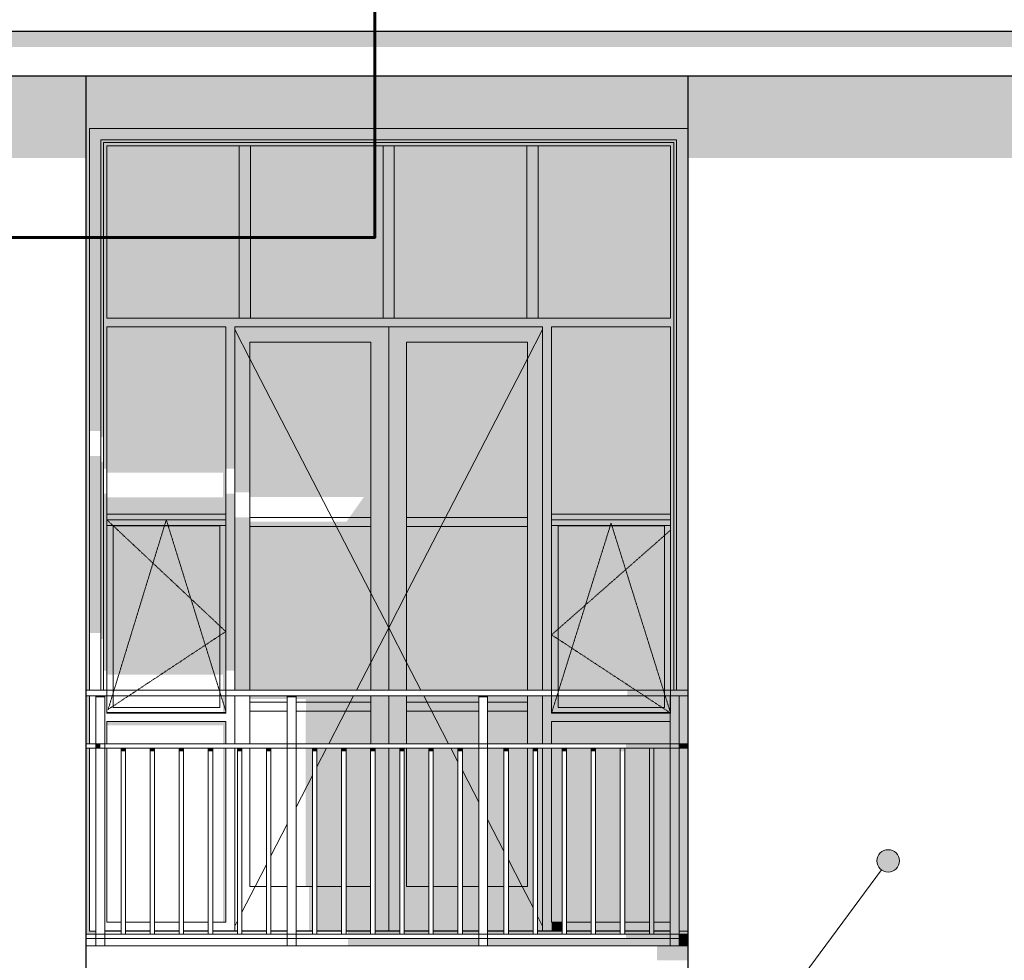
# Model space of a CAD drawing. Header units: millimetres. Extents: x -95523 to 190468, y -7401 to 17692.
# Tile 40 of 139: x -37915 to -33514, y 7840 to 12043. Entities that reach past the tile are written whole.
import ezdxf

# ---------------------------------------------------------------- set-up
doc = ezdxf.new("R2010")
doc.units = ezdxf.units.MM
doc.header["$MEASUREMENT"] = 0
doc.set_wipeout_variables(frame=1)
doc.linetypes.add('Wipeout_Contour', pattern=[1000, 0, -1000])
doc.linetypes.add('Невидимая', pattern=[3.912222, 2.822222, -1.09])
for name, color, linetype, lineweight in [('Р_Фасад в осях 1-24_2_0_Ном._пера__1', 7, 'Continuous', 15), ('Р_Фасад в осях 1-24_2_1 Молдинги_Ном._пера__2', 8, 'Continuous', 15), ('Р_Фасад в осях 1-24_2_1 Молдинги_Ном._пера__21', 7, 'Continuous', 30), ('Р_Фасад в осях 1-24_2_1_Покрытие пола_Ном._пера__2', 8, 'Continuous', 15), ('Р_Фасад в осях 1-24_2_2D - Общий_Ном._пера__1', 7, 'Continuous', 15), ('Р_Фасад в осях 1-24_2_Аннотация - Выносная Надпись.Фасад фрагмент_Ном._пера__41', 7, 'Continuous', 60), ('Р_Фасад в осях 1-24_2_Конструктив - Стены Несущие_Ном._пера__1', 7, 'Continuous', 15), ('Р_Фасад в осях 1-24_2_Конструктив - Стены Несущие_Ном._пера__2', 8, 'Continuous', 15), ('Р_Фасад в осях 1-24_2_Конструктив - Стены Несущие_Ном._пера__21', 7, 'Continuous', 30), ('Р_Фасад в осях 1-24_2_Новый_1 Молдинги_Ном._пера__2', 8, 'Continuous', 15), ('Р_Фасад в осях 1-24_2_Новый_1 Молдинги_Ном._пера__21', 7, 'Continuous', 30), ('Р_Фасад в осях 1-24_2_Новый_Аннотация - Выносная Надпись.Фасад фрагмент_Ном._пера__1', 7, 'Continuous', 15), ('Р_Фасад в осях 1-24_2_Новый_Ограждение_Ном._пера__1', 7, 'Continuous', 15), ('Р_Фасад в осях 1-24_2_Новый_Ограждение_Ном._пера__2', 8, 'Continuous', 15)]:
    doc.layers.add(name, color=color, linetype=linetype, lineweight=lineweight)
doc.layers.add('Р_Фасад в осях 1-24_2_1_Покрытие пола', color=7, linetype='Continuous')
doc.layers.add('Р_Фасад в осях 1-24_2_Новый_Аннотация - Выносная Надпись.Фасад фрагмент', color=7, linetype='Continuous')
doc.layers.add('Р_Фасад в осях 1-24_2_1_Покрытие пола_Ном._пера__161', color=7, linetype='Continuous', lineweight=13, true_color=0x6a6a6a)

msp = doc.modelspace()

# ---------------------------------------------------------------- hatches: boundary and pattern name
at = {"layer": 'Р_Фасад в осях 1-24_2_1 Молдинги_Ном._пера__2', "linetype": 'Continuous', "lineweight": 0, "true_color": 0x3f3f3f}
msp.add_hatch(color=250, dxfattribs=at).paths.add_polyline_path([(-24997.6, 11992.5), (-39137.1, 11992.5), (-39137.1, 11921.8), (-24997.6, 11921.8)])
at = {"layer": 'Р_Фасад в осях 1-24_2_Конструктив - Стены Несущие_Ном._пера__2', "linetype": 'Continuous', "lineweight": 0, "true_color": 0x3f3f3f}
for points in [[(-34927.2, 11792.5), (-37617.1, 11792.5), (-37617.1, 9047.3), (-37602.8, 9047.3), (-37602.8, 11557), (-34928.8, 11557), (-34928.8, 9047.3), (-34927.2, 9047.3)], [(-37602.8, 11557), (-37552.8, 11507), (-34978.8, 11507), (-34928.8, 11557)], [(-37602.8, 11557), (-37602.8, 10205), (-37552.8, 10205), (-37552.8, 11507)], [(-34978.8, 9047.3), (-34928.8, 9047.3), (-34928.8, 11557), (-34978.8, 11507)], [(-34978.8, 11507), (-37552.8, 11507), (-37540.8, 11495), (-34990.8, 11495)], [(-37552.8, 10178.1), (-37540.8, 10178.1), (-37540.8, 11495), (-37552.8, 11507)], [(-34990.8, 11495), (-37540.8, 11495), (-37540.8, 11480), (-37525.8, 11480), (-35005.8, 11480), (-34990.8, 11480)], [(-34990.8, 9047.3), (-34978.8, 9047.3), (-34978.8, 11507), (-34990.8, 11495)], [(-37540.8, 10036.7), (-37525.8, 10036.7), (-37525.8, 11480), (-37540.8, 11480)], [(-36933.3, 10710), (-36933.3, 11480), (-37525.8, 11480), (-37525.8, 10710)], [(-36933.3, 10710), (-36883.3, 10710), (-36883.3, 11480), (-36933.3, 11480)], [(-36290.8, 10710), (-36290.8, 11480), (-36883.3, 11480), (-36883.3, 10710)], [(-36290.8, 10710), (-36240.8, 10710), (-36240.8, 11480), (-36290.8, 11480)], [(-35648.3, 10710), (-35648.3, 11480), (-36240.8, 11480), (-36240.8, 10710)], [(-35648.3, 10710), (-35598.3, 10710), (-35598.3, 11480), (-35648.3, 11480)], [(-35005.8, 10710), (-35005.8, 11480), (-35598.3, 11480), (-35598.3, 10710)], [(-35005.8, 9047.3), (-34990.8, 9047.3), (-34990.8, 11480), (-35005.8, 11480), (-35005.8, 10710), (-35005.8, 10670)], [(-35005.8, 10670), (-35005.8, 10710), (-37525.8, 10710), (-37525.8, 10670), (-36993.8, 10670), (-36953.8, 10670), (-35577.8, 10670), (-35537.8, 10670)], [(-37525.8, 10670), (-37525.8, 10019.7), (-37005.8, 10019.7), (-37005.8, 9908.3), (-37525.8, 9908.3), (-37525.8, 9833.7), (-36993.8, 9833.7), (-36993.8, 10670)], [(-36993.8, 10036.7), (-36953.8, 10036.7), (-36953.8, 10670), (-36993.8, 10670)], [(-36265.8, 10670), (-36953.8, 10670), (-36953.8, 10602), (-36885.8, 10602), (-36345.8, 10602), (-36265.8, 10602)], [(-35577.8, 10670), (-36265.8, 10670), (-36265.8, 10602), (-36185.8, 10602), (-35645.8, 10602), (-35577.8, 10602)], [(-35537.8, 10670), (-35577.8, 10670), (-35577.8, 9047.3), (-35537.8, 9047.3)], [(-35005.8, 9833.7), (-35005.8, 10670), (-35537.8, 10670), (-35537.8, 9833.7)], [(-36953.8, 9930.6), (-36885.8, 9930.6), (-36885.8, 10602), (-36953.8, 10602)], [(-36345.8, 10602), (-36885.8, 10602), (-36885.8, 9910.8), (-36376.2, 9910.8), (-36441.8, 9818), (-36345.8, 9818)], [(-36345.8, 9047.3), (-36265.8, 9047.3), (-36265.8, 10602), (-36345.8, 10602)], [(-36265.8, 10602), (-36265.8, 9047.3), (-36185.8, 9047.3), (-36185.8, 10602)], [(-36185.8, 9818), (-35645.8, 9818), (-35645.8, 10602), (-36185.8, 10602)], [(-35645.8, 9047.3), (-35577.8, 9047.3), (-35577.8, 10602), (-35645.8, 10602)], [(-37552.8, 10093.5), (-37602.8, 10093.5), (-37602.8, 9302.1), (-37552.8, 9302.1)], [(-37540.8, 10066.6), (-37552.8, 10066.6), (-37552.8, 9275.2), (-37540.8, 9275.2)], [(-37525.8, 9925.2), (-37540.8, 9925.2), (-37540.8, 9133.8), (-37525.8, 9133.8)], [(-36953.8, 9925.2), (-36993.8, 9925.2), (-36993.8, 9133.8), (-36953.8, 9133.8)], [(-37525.8, 9783.7), (-36993.8, 9783.7), (-36993.8, 9833.7), (-37525.8, 9833.7)], [(-36885.8, 9819.2), (-36953.8, 9819.2), (-36953.8, 9047.3), (-36885.8, 9047.3)], [(-36885.8, 9778), (-36345.8, 9778), (-36345.8, 9818), (-36441.8, 9818), (-36454, 9800.8), (-36885.8, 9800.8)], [(-35645.8, 9778), (-35645.8, 9818), (-36185.8, 9818), (-36185.8, 9778)], [(-35537.8, 9783.7), (-35005.8, 9783.7), (-35005.8, 9833.7), (-35537.8, 9833.7)], [(-37525.8, 9783.7), (-37525.8, 9116.8), (-37005.8, 9116.8), (-37005.8, 9047.3), (-36993.8, 9047.3), (-36993.8, 9783.7)], [(-36345.8, 9778), (-36885.8, 9778), (-36885.8, 9047.3), (-36345.8, 9047.3)], [(-36185.8, 9778), (-36185.8, 9047.3), (-35645.8, 9047.3), (-35645.8, 9778)], [(-35537.8, 9783.7), (-35537.8, 9047.3), (-35005.8, 9047.3), (-35005.8, 9783.7)], [(-37617.1, 8807.3), (-37602.8, 8807.3), (-37602.8, 9022.3), (-37617.1, 9022.3)], [(-37005.8, 8947.3), (-36993.8, 8947.3), (-36993.8, 9022.3), (-37005.8, 9022.3)], [(-36719.2, 9022.3), (-36885.8, 9022.3), (-36885.8, 9007.9), (-36719.2, 9007.9)], [(-36345.8, 9022.3), (-36679.2, 9022.3), (-36679.2, 9007.9), (-36636.2, 9007.9), (-36636.2, 8994), (-36345.8, 8994)], [(-36265.8, 9022.3), (-36345.8, 9022.3), (-36345.8, 8807.3), (-36265.8, 8807.3)], [(-36185.8, 9022.3), (-36265.8, 9022.3), (-36265.8, 8807.3), (-36185.8, 8807.3)], [(-36185.8, 8994), (-35863.5, 8994), (-35863.5, 9022.3), (-36185.8, 9022.3)], [(-35823.5, 8994), (-35645.8, 8994), (-35645.8, 9022.3), (-35823.5, 9022.3)], [(-35577.8, 9022.3), (-35645.8, 9022.3), (-35645.8, 8807.3), (-35577.8, 8807.3)], [(-35577.8, 8807.3), (-35537.8, 8807.3), (-35537.8, 8907.3), (-35537.8, 8947.3), (-35537.8, 9022.3), (-35577.8, 9022.3)], [(-35537.8, 8947.3), (-35007.8, 8947.3), (-35007.8, 9022.3), (-35537.8, 9022.3)], [(-34967.8, 8807.3), (-34928.8, 8807.3), (-34928.8, 9022.3), (-34967.8, 9022.3)], [(-34928.8, 8807.3), (-34927.2, 8807.3), (-34927.2, 9022.3), (-34928.8, 9022.3)], [(-36345.8, 8994), (-36635.2, 8994), (-36635.2, 8954), (-36345.8, 8954)], [(-35863.5, 8994), (-36185.8, 8994), (-36185.8, 8954), (-35863.5, 8954)], [(-35645.8, 8994), (-35823.5, 8994), (-35823.5, 8954), (-35645.8, 8954)], [(-36719.2, 8954), (-36885.8, 8954), (-36885.8, 8952.6), (-36719.2, 8952.6)], [(-36679.2, 8952.6), (-36636.2, 8952.6), (-36636.2, 8807.3), (-36345.8, 8807.3), (-36345.8, 8954), (-36679.2, 8954)], [(-35863.5, 8954), (-36185.8, 8954), (-36185.8, 8807.3), (-35863.5, 8807.3)], [(-35823.5, 8807.3), (-35645.8, 8807.3), (-35645.8, 8954), (-35823.5, 8954)], [(-35537.8, 8907.3), (-35007.8, 8907.3), (-35007.8, 8947.3), (-35537.8, 8947.3)], [(-36993.8, 8907.3), (-37525.8, 8907.3), (-37525.8, 8890.4), (-37005.8, 8890.4), (-37005.8, 8807.3), (-36993.8, 8807.3)], [(-35537.8, 8807.3), (-35007.8, 8807.3), (-35007.8, 8907.3), (-35537.8, 8907.3)], [(-37617.1, 8787.3), (-37617.1, 7957.3), (-37575, 7957.3), (-37575, 7970), (-37602.8, 7970), (-37602.8, 8787.3)], [(-37005.8, 8010), (-36993.8, 8010), (-36993.8, 8787.3), (-37005.8, 8787.3)], [(-36636.2, 8170), (-36606.4, 8170), (-36606.4, 8787.3), (-36636.2, 8787.3)], [(-36586.4, 8787.3), (-36586.4, 8170), (-36476.4, 8170), (-36476.4, 8787.3)], [(-36456.4, 8787.3), (-36456.4, 8170), (-36346.4, 8170), (-36346.4, 8787.3)], [(-36326.4, 8170), (-36265.8, 8170), (-36265.8, 8787.3), (-36326.4, 8787.3)], [(-36265.8, 8170), (-36216.4, 8170), (-36216.4, 8787.3), (-36265.8, 8787.3)], [(-36196.4, 8170), (-36185.8, 8170), (-36185.8, 8787.3), (-36196.4, 8787.3)], [(-36185.8, 8170), (-36086.4, 8170), (-36086.4, 8787.3), (-36185.8, 8787.3)], [(-36066.4, 8787.3), (-36066.4, 8170), (-35956.4, 8170), (-35956.4, 8787.3)], [(-35936.4, 8170), (-35863.5, 8170), (-35863.5, 8787.3), (-35936.4, 8787.3)], [(-35823.5, 8170), (-35750.7, 8170), (-35750.7, 8787.3), (-35823.5, 8787.3)], [(-35730.7, 8170), (-35645.8, 8170), (-35645.8, 8787.3), (-35730.7, 8787.3)], [(-35645.8, 8787.3), (-35645.8, 8170), (-35620.7, 8170), (-35620.7, 8787.3)], [(-35577.8, 8787.3), (-35600.7, 8787.3), (-35600.7, 8170), (-35577.8, 8170)], [(-35577.8, 7970), (-35537.8, 7970), (-35537.8, 8010), (-35537.8, 8787.3), (-35577.8, 8787.3)], [(-35490.7, 8787.3), (-35537.8, 8787.3), (-35537.8, 8010), (-35490.7, 8010)], [(-35470.7, 8787.3), (-35470.7, 8010), (-35360.7, 8010), (-35360.7, 8787.3)], [(-35340.7, 8787.3), (-35340.7, 8010), (-35230.7, 8010), (-35230.7, 8787.3)], [(-35210.7, 8010), (-35100.7, 8010), (-35100.7, 8787.3), (-35210.7, 8787.3)], [(-35080.7, 8010), (-35007.8, 8010), (-35007.8, 8787.3), (-35080.7, 8787.3)], [(-34967.8, 8787.3), (-34967.8, 7970), (-34928.8, 7970), (-34928.8, 8787.3)], [(-34928.8, 7970), (-34967.8, 7970), (-34967.8, 7957.3), (-34927.2, 7957.3), (-34927.2, 8787.3), (-34928.8, 8787.3)], [(-36606.4, 8170), (-36622.2, 8170), (-36622.2, 7970), (-36606.4, 7970)], [(-36586.4, 7970), (-36476.4, 7970), (-36476.4, 8170), (-36586.4, 8170)], [(-36456.4, 7970), (-36346.4, 7970), (-36346.4, 8170), (-36456.4, 8170)], [(-36265.8, 8170), (-36326.4, 8170), (-36326.4, 7970), (-36265.8, 7970)], [(-36265.8, 7970), (-36216.4, 7970), (-36216.4, 8170), (-36265.8, 8170)], [(-36185.8, 8170), (-36196.4, 8170), (-36196.4, 7970), (-36086.4, 7970), (-36086.4, 8170)], [(-36066.4, 8170), (-36066.4, 7970), (-35956.4, 7970), (-35956.4, 8170)], [(-35936.4, 7970), (-35863.5, 7970), (-35863.5, 8170), (-35936.4, 8170)], [(-35750.7, 8170), (-35823.5, 8170), (-35823.5, 7970), (-35750.7, 7970)], [(-35730.7, 8170), (-35730.7, 7970), (-35620.7, 7970), (-35620.7, 8170), (-35645.8, 8170)], [(-35577.8, 8170), (-35600.7, 8170), (-35600.7, 7970), (-35577.8, 7970)], [(-35537.8, 7970), (-35490.7, 7970), (-35490.7, 8010), (-35537.8, 8010)], [(-35470.7, 8010), (-35470.7, 7970), (-35360.7, 7970), (-35360.7, 8010)], [(-35340.7, 7970), (-35230.7, 7970), (-35230.7, 8010), (-35340.7, 8010)], [(-35210.7, 7970), (-35100.7, 7970), (-35100.7, 8010), (-35210.7, 8010)], [(-35080.7, 7970), (-35007.8, 7970), (-35007.8, 8010), (-35080.7, 8010)], [(-36346.4, 7970), (-36447.2, 7970), (-36447.2, 7957.3), (-36346.4, 7957.3)], [(-36326.4, 7970), (-36326.4, 7957.3), (-36216.4, 7957.3), (-36216.4, 7970)], [(-36196.4, 7957.3), (-36086.4, 7957.3), (-36086.4, 7970), (-36196.4, 7970)], [(-35956.4, 7970), (-36066.4, 7970), (-36066.4, 7957.3), (-35956.4, 7957.3)], [(-35936.4, 7970), (-35936.4, 7957.3), (-35863.5, 7957.3), (-35863.5, 7970)], [(-35750.7, 7970), (-35823.5, 7970), (-35823.5, 7957.3), (-35750.7, 7957.3)], [(-35620.7, 7970), (-35730.7, 7970), (-35730.7, 7957.3), (-35620.7, 7957.3)], [(-35600.7, 7957.3), (-35490.7, 7957.3), (-35490.7, 7970), (-35600.7, 7970)], [(-35360.7, 7970), (-35470.7, 7970), (-35470.7, 7957.3), (-35360.7, 7957.3)], [(-35340.7, 7970), (-35340.7, 7957.3), (-35230.7, 7957.3), (-35230.7, 7970)], [(-35210.7, 7957.3), (-35100.7, 7957.3), (-35100.7, 7970), (-35210.7, 7970)], [(-35080.7, 7970), (-35080.7, 7957.3), (-35007.8, 7957.3), (-35007.8, 7970)]]:
    msp.add_hatch(color=250, dxfattribs=at).paths.add_polyline_path(points)
at = {"layer": 'Р_Фасад в осях 1-24_2_Новый_1 Молдинги_Ном._пера__2', "linetype": 'Continuous', "lineweight": 0, "true_color": 0x3f3f3f}
for points in [[(-37617.1, 11792.5), (-39137.1, 11792.5), (-39137.1, 11426.7), (-37617.1, 11424.8)], [(-34927.2, 11792.5), (-34927.2, 11424.8), (-33407.2, 11424.8), (-33407.2, 11792.5)]]:
    msp.add_hatch(color=250, dxfattribs=at).paths.add_polyline_path(points)
at = {"layer": 'Р_Фасад в осях 1-24_2_Новый_Аннотация - Выносная Надпись.Фасад фрагмент', "linetype": 'Continuous', "lineweight": 0, "true_color": 0x000000}
msp.add_hatch(color=18, dxfattribs=at).paths.add_polyline_path([(-34083.4, 8284.2), (-34079.6, 8265), (-34068.8, 8248.8), (-34052.6, 8238), (-34033.4, 8234.2), (-34014.3, 8238), (-33998.1, 8248.8), (-33987.2, 8265), (-33983.4, 8284.2), (-33987.2, 8303.3), (-33998.1, 8319.5), (-34014.3, 8330.4), (-34033.4, 8334.2), (-34052.6, 8330.4), (-34068.8, 8319.5), (-34079.6, 8303.3)])
at = {"layer": 'Р_Фасад в осях 1-24_2_Новый_Ограждение_Ном._пера__2', "linetype": 'Continuous', "lineweight": 0, "true_color": 0x3f3f3f}
for points in [[(-37575, 9022.3), (-37575, 9015.3), (-37535, 9015.3), (-37535, 9022.3)], [(-36679.2, 9022.3), (-36719.2, 9022.3), (-36719.2, 9015.3), (-36679.2, 9015.3)], [(-35823.5, 9022.3), (-35863.5, 9022.3), (-35863.5, 9015.3), (-35823.5, 9015.3)], [(-34987.8, 9047.3), (-35199.6, 9047.3), (-35199.6, 9022.3), (-34987.8, 9022.3)], [(-34987.8, 9047.3), (-34987.8, 9022.3), (-34927.2, 9022.3), (-34927.2, 9047.3)], [(-37555, 8807.3), (-37575, 8807.3), (-37575, 8787.3), (-37555, 8787.3)], [(-34987.8, 8807.3), (-35204.6, 8807.3), (-35204.6, 8787.3), (-34987.8, 8787.3)], [(-34967.8, 8787.3), (-34927.2, 8787.3), (-34927.2, 8807.3), (-34967.8, 8807.3)], [(-37442.1, 8787.3), (-37462.1, 8787.3), (-37462.1, 8773.2), (-37442.1, 8773.2)], [(-37312.1, 8787.3), (-37332.1, 8787.3), (-37332.1, 8773.2), (-37312.1, 8773.2)], [(-37202.1, 8773.2), (-37182.1, 8773.2), (-37182.1, 8787.3), (-37202.1, 8787.3)], [(-37052.1, 8787.3), (-37072.1, 8787.3), (-37072.1, 8773.2), (-37052.1, 8773.2)], [(-36922.1, 8787.3), (-36942.1, 8787.3), (-36942.1, 8773.2), (-36922.1, 8773.2)], [(-36792.1, 8787.3), (-36812.1, 8787.3), (-36812.1, 8773.2), (-36792.1, 8773.2)], [(-36586.4, 8787.3), (-36606.4, 8787.3), (-36606.4, 8773.2), (-36586.4, 8773.2)], [(-36456.4, 8787.3), (-36476.4, 8787.3), (-36476.4, 8773.2), (-36456.4, 8773.2)], [(-36326.4, 8787.3), (-36346.4, 8787.3), (-36346.4, 8773.2), (-36326.4, 8773.2)], [(-36196.4, 8787.3), (-36216.4, 8787.3), (-36216.4, 8773.2), (-36196.4, 8773.2)], [(-36066.4, 8787.3), (-36086.4, 8787.3), (-36086.4, 8773.2), (-36066.4, 8773.2)], [(-35936.4, 8787.3), (-35956.4, 8787.3), (-35956.4, 8773.2), (-35936.4, 8773.2)], [(-35730.7, 8787.3), (-35750.7, 8787.3), (-35750.7, 8773.2), (-35730.7, 8773.2)], [(-35600.7, 8787.3), (-35620.7, 8787.3), (-35620.7, 8773.2), (-35600.7, 8773.2)], [(-35490.7, 8773.2), (-35470.7, 8773.2), (-35470.7, 8787.3), (-35490.7, 8787.3)], [(-35360.7, 8773.2), (-35340.7, 8773.2), (-35340.7, 8787.3), (-35360.7, 8787.3)], [(-35210.7, 8787.3), (-35230.7, 8787.3), (-35230.7, 8773.2), (-35214.6, 8773.2), (-35214.6, 7957.3), (-35210.7, 7957.3)], [(-35100.7, 7957.3), (-35080.7, 7957.3), (-35080.7, 8787.3), (-35100.7, 8787.3)], [(-34987.8, 7957.3), (-35204.6, 7957.3), (-35204.6, 7937.3), (-34987.8, 7937.3)], [(-34967.8, 7937.3), (-34927.2, 7937.3), (-34927.2, 7957.3), (-34967.8, 7957.3)]]:
    msp.add_hatch(color=250, dxfattribs=at).paths.add_polyline_path(points)

# ---------------------------------------------------------------- linework, layer by layer
at = {"layer": 'Р_Фасад в осях 1-24_2_0_Ном._пера__1', "color": 7, "linetype": 'Невидимая', "lineweight": 15, "flags": 128}
for points in [[(-37525.8, 9808.7), (-36993.8, 9309.2), (-37519.6, 8961)], [(-37519.6, 8961), (-37259.8, 9808.7), (-36993.8, 8953.7)], [(-35005.8, 8944.6), (-35271.8, 9793.4), (-35537.8, 8944.6)], [(-35005.8, 9762.2), (-35537.8, 9294.5), (-35005.8, 8944.6)]]:
    msp.add_lwpolyline(points, dxfattribs=at)
at = {"layer": 'Р_Фасад в осях 1-24_2_1 Молдинги_Ном._пера__21', "color": 7, "linetype": 'Continuous', "lineweight": 30}
for p, q in [((-39137.1, 11992.5), (-24997.6, 11992.5)), ((-39137.1, 11792.5), (-24997.6, 11792.5))]:
    msp.add_line(p, q, dxfattribs=at)
at = {"layer": 'Р_Фасад в осях 1-24_2_2D - Общий_Ном._пера__1', "color": 7, "linetype": 'Continuous', "lineweight": 15, "flags": 128}
for points in [[(-37525.8, 9808.7), (-36993.8, 9808.7), (-36993.8, 8944.6), (-37525.8, 8944.6)], [(-37496.7, 8969), (-37496.7, 9781.3), (-37021.1, 9781.3), (-37021.1, 8969)], [(-35537.8, 9808.7), (-35005.8, 9808.7), (-35005.8, 8944.6), (-35537.8, 8944.6)], [(-35508.7, 8969), (-35508.7, 9781.3), (-35033.1, 9781.3), (-35033.1, 8969)]]:
    msp.add_lwpolyline(points, close=True, dxfattribs=at)
at = {"layer": 'Р_Фасад в осях 1-24_2_Аннотация - Выносная Надпись.Фасад фрагмент_Ном._пера__41', "color": 7, "linetype": 'Continuous', "lineweight": 60, "flags": 128}
msp.add_lwpolyline([(-40354.9, 15984.8), (-36327.1, 15984.8), (-36327.1, 11070), (-40354.9, 11070)], close=True, dxfattribs=at)
at = {"layer": 'Р_Фасад в осях 1-24_2_Конструктив - Стены Несущие_Ном._пера__1', "color": 7, "linetype": 'Continuous', "lineweight": 15}
for p, q in [((-37602.8, 11557), (-37602.8, 9047.3)), ((-34928.8, 11557), (-37602.8, 11557)), ((-34928.8, 9047.3), (-34928.8, 11557)), ((-37552.8, 9047.3), (-37552.8, 11507)), ((-37552.8, 11507), (-34978.8, 11507)), ((-37540.8, 9047.3), (-37540.8, 11495)), ((-37540.8, 11495), (-34990.8, 11495)), ((-34990.8, 11495), (-34990.8, 9047.3)), ((-34978.8, 11507), (-34978.8, 9047.3)), ((-37525.8, 10710), (-37525.8, 11480)), ((-37525.8, 11480), (-36933.3, 11480)), ((-36883.3, 11480), (-36933.3, 11480)), ((-36933.3, 11480), (-36933.3, 10710)), ((-36883.3, 10710), (-36883.3, 11480)), ((-36883.3, 11480), (-36290.8, 11480)), ((-36240.8, 11480), (-36290.8, 11480)), ((-36290.8, 11480), (-36290.8, 10710)), ((-36240.8, 10710), (-36240.8, 11480)), ((-36240.8, 11480), (-35648.3, 11480)), ((-35598.3, 11480), (-35648.3, 11480)), ((-35648.3, 11480), (-35648.3, 10710)), ((-35598.3, 10710), (-35598.3, 11480)), ((-35598.3, 11480), (-35005.8, 11480)), ((-35005.8, 11480), (-35005.8, 10710)), ((-36933.3, 10710), (-37525.8, 10710)), ((-36933.3, 10710), (-36883.3, 10710)), ((-36290.8, 10710), (-36883.3, 10710)), ((-36290.8, 10710), (-36240.8, 10710)), ((-35648.3, 10710), (-36240.8, 10710)), ((-35648.3, 10710), (-35598.3, 10710)), ((-35005.8, 10710), (-35598.3, 10710)), ((-37525.8, 9833.7), (-37525.8, 10670)), ((-37525.8, 10670), (-36993.8, 10670)), ((-36993.8, 10670), (-36993.8, 9833.7)), ((-36953.8, 9047.3), (-36953.8, 10670)), ((-36953.8, 10670), (-35577.8, 10670)), ((-36953.8, 10658.8), (-36885.8, 10527)), ((-36265.8, 10670), (-36265.8, 9047.3)), ((-35577.8, 10658.8), (-35645.8, 10527)), ((-35577.8, 10670), (-35577.8, 9047.3)), ((-35537.8, 9833.7), (-35537.8, 10670)), ((-35537.8, 10670), (-35005.8, 10670)), ((-35005.8, 10670), (-35005.8, 9833.7)), ((-36885.8, 9047.3), (-36885.8, 10602)), ((-36885.8, 10602), (-36345.8, 10602)), ((-36345.8, 10602), (-36345.8, 9047.3)), ((-36185.8, 10602), (-36185.8, 9047.3)), ((-35645.8, 10602), (-36185.8, 10602)), ((-35645.8, 9047.3), (-35645.8, 10602)), ((-36885.8, 10527), (-36345.8, 9481)), ((-35645.8, 10527), (-36185.8, 9481)), ((-36993.8, 9833.7), (-37525.8, 9833.7)), ((-37525.8, 9833.7), (-37525.8, 9783.7)), ((-36993.8, 9783.7), (-36993.8, 9833.7)), ((-36345.8, 9818), (-36885.8, 9818)), ((-36185.8, 9818), (-35645.8, 9818)), ((-35005.8, 9833.7), (-35537.8, 9833.7)), ((-35537.8, 9833.7), (-35537.8, 9783.7)), ((-35005.8, 9783.7), (-35005.8, 9833.7)), ((-37525.8, 9047.3), (-37525.8, 9783.7)), ((-37525.8, 9783.7), (-36993.8, 9783.7)), ((-36993.8, 9783.7), (-36993.8, 9047.3)), ((-36885.8, 9778), (-36345.8, 9778)), ((-35645.8, 9778), (-36185.8, 9778)), ((-35537.8, 9047.3), (-35537.8, 9783.7)), ((-35537.8, 9783.7), (-35005.8, 9783.7)), ((-35005.8, 9783.7), (-35005.8, 9047.3)), ((-36345.8, 9481), (-36265.8, 9326)), ((-36185.8, 9481), (-36265.8, 9326)), ((-36345.8, 9171), (-36265.8, 9326)), ((-36185.8, 9171), (-36265.8, 9326)), ((-36409.6, 9047.3), (-36345.8, 9171)), ((-36121.9, 9047.3), (-36185.8, 9171)), ((-37602.8, 9022.3), (-37602.8, 8807.3)), ((-37525.8, 8947.3), (-37525.8, 9022.3)), ((-36993.8, 9022.3), (-36993.8, 8947.3)), ((-36953.8, 8807.3), (-36953.8, 9022.3)), ((-36885.8, 8807.3), (-36885.8, 9022.3)), ((-36533.5, 8807.3), (-36422.5, 9022.3)), ((-36345.8, 9022.3), (-36345.8, 8807.3)), ((-36265.8, 9022.3), (-36265.8, 8807.3)), ((-36185.8, 9022.3), (-36185.8, 8807.3)), ((-35998, 8807.3), (-36109, 9022.3)), ((-35645.8, 8807.3), (-35645.8, 9022.3)), ((-35577.8, 9022.3), (-35577.8, 8807.3)), ((-35537.8, 8947.3), (-35537.8, 9022.3)), ((-34928.8, 8807.3), (-34928.8, 9022.3)), ((-36719.2, 8994), (-36885.8, 8994)), ((-36345.8, 8994), (-36679.2, 8994)), ((-36185.8, 8994), (-35863.5, 8994)), ((-35823.5, 8994), (-35645.8, 8994)), ((-36993.8, 8947.3), (-37525.8, 8947.3)), ((-36885.8, 8954), (-36719.2, 8954)), ((-36679.2, 8954), (-36345.8, 8954)), ((-35863.5, 8954), (-36185.8, 8954)), ((-35645.8, 8954), (-35823.5, 8954)), ((-35007.8, 8947.3), (-35537.8, 8947.3)), ((-37525.8, 8807.3), (-37525.8, 8907.3)), ((-37525.8, 8907.3), (-36993.8, 8907.3)), ((-36993.8, 8907.3), (-36993.8, 8807.3)), ((-35537.8, 8807.3), (-35537.8, 8907.3)), ((-35537.8, 8907.3), (-35007.8, 8907.3)), ((-37602.8, 8787.3), (-37602.8, 7970)), ((-37525.8, 8010), (-37525.8, 8787.3)), ((-36993.8, 8787.3), (-36993.8, 8010)), ((-36953.8, 7970), (-36953.8, 8787.3)), ((-36885.8, 8170), (-36885.8, 8787.3)), ((-36586.4, 8704.9), (-36543.8, 8787.3)), ((-36265.8, 8787.3), (-36265.8, 7970)), ((-36185.8, 8787.3), (-36185.8, 8170)), ((-35956.4, 8726.7), (-35987.7, 8787.3)), ((-35645.8, 8170), (-35645.8, 8787.3)), ((-35577.8, 8787.3), (-35577.8, 7970)), ((-35537.8, 8010), (-35537.8, 8787.3)), ((-34928.8, 7970), (-34928.8, 8787.3)), ((-35863.5, 8546.8), (-35936.4, 8687.9)), ((-36679.2, 8525), (-36606.4, 8666.2)), ((-35750.7, 8328.2), (-35823.5, 8469.3)), ((-36792.1, 8306.4), (-36719.2, 8447.6)), ((-35669, 8170), (-35730.7, 8289.4)), ((-36862.5, 8170), (-36812.1, 8267.7)), ((-36922.1, 8054.6), (-36862.5, 8170)), ((-36812.1, 8170), (-36885.8, 8170)), ((-36719.2, 8170), (-36792.1, 8170)), ((-36606.4, 8170), (-36679.2, 8170)), ((-36476.4, 8170), (-36586.4, 8170)), ((-36346.4, 8170), (-36456.4, 8170)), ((-36185.8, 8170), (-36086.4, 8170)), ((-36066.4, 8170), (-35956.4, 8170)), ((-35936.4, 8170), (-35863.5, 8170)), ((-35823.5, 8170), (-35750.7, 8170)), ((-35730.7, 8170), (-35645.8, 8170)), ((-35620.7, 8076.4), (-35669, 8170)), ((-37462.1, 8010), (-37525.8, 8010)), ((-37332.1, 8010), (-37442.1, 8010)), ((-37202.1, 8010), (-37312.1, 8010)), ((-37072.1, 8010), (-37182.1, 8010)), ((-36993.8, 8010), (-37052.1, 8010)), ((-36953.8, 7993.2), (-36942.1, 8015.9)), ((-35577.8, 7993.2), (-35600.7, 8037.6)), ((-35490.7, 8010), (-35537.8, 8010)), ((-35360.7, 8010), (-35470.7, 8010)), ((-35230.7, 8010), (-35340.7, 8010)), ((-35100.7, 8010), (-35210.7, 8010)), ((-35007.8, 8010), (-35080.7, 8010)), ((-37602.8, 7970), (-37575, 7970)), ((-34967.8, 7970), (-34928.8, 7970))]:
    msp.add_line(p, q, dxfattribs=at)
at = {"layer": 'Р_Фасад в осях 1-24_2_Конструктив - Стены Несущие_Ном._пера__21', "color": 7, "linetype": 'Continuous', "lineweight": 30}
for p, q in [((-37462.1, 7970), (-37535, 7970)), ((-37332.1, 7970), (-37442.1, 7970)), ((-37202.1, 7970), (-37312.1, 7970)), ((-37072.1, 7970), (-37182.1, 7970)), ((-36942.1, 7970), (-37052.1, 7970)), ((-36812.1, 7970), (-36922.1, 7970)), ((-36719.2, 7970), (-36792.1, 7970)), ((-36606.4, 7970), (-36679.2, 7970)), ((-36476.4, 7970), (-36586.4, 7970)), ((-36346.4, 7970), (-36456.4, 7970)), ((-36216.4, 7970), (-36326.4, 7970)), ((-36086.4, 7970), (-36196.4, 7970)), ((-35956.4, 7970), (-36066.4, 7970)), ((-35863.5, 7970), (-35936.4, 7970)), ((-35750.7, 7970), (-35823.5, 7970)), ((-35620.7, 7970), (-35730.7, 7970)), ((-35490.7, 7970), (-35600.7, 7970)), ((-35360.7, 7970), (-35470.7, 7970)), ((-35230.7, 7970), (-35340.7, 7970)), ((-35100.7, 7970), (-35210.7, 7970)), ((-35007.8, 7970), (-35080.7, 7970))]:
    msp.add_line(p, q, dxfattribs=at)
at = {"layer": 'Р_Фасад в осях 1-24_2_Новый_Аннотация - Выносная Надпись.Фасад фрагмент_Ном._пера__1', "color": 7, "linetype": 'Continuous', "lineweight": 15}
msp.add_circle((-34033.4, 8284.2), 50, dxfattribs=at)
at = {"layer": 'Р_Фасад в осях 1-24_2_Новый_Ограждение_Ном._пера__1', "color": 7, "linetype": 'Continuous', "lineweight": 15}
for p, q in [((-37555, 9047.3), (-37617.1, 9047.3)), ((-37555, 9022.3), (-37617.1, 9022.3)), ((-34987.8, 9047.3), (-37555, 9047.3)), ((-34987.8, 9022.3), (-37555, 9022.3)), ((-36719.2, 8807.3), (-36719.2, 9022.3)), ((-36679.2, 8807.3), (-36679.2, 9022.3)), ((-35863.5, 8807.3), (-35863.5, 9022.3)), ((-35823.5, 8807.3), (-35823.5, 9022.3)), ((-34987.8, 9047.3), (-34927.2, 9047.3)), ((-34987.8, 9022.3), (-34927.2, 9022.3)), ((-37575, 8807.3), (-37617.1, 8807.3)), ((-37555, 8807.3), (-37575, 8807.3)), ((-37535, 8807.3), (-37555, 8807.3)), ((-36719.2, 8807.3), (-37535, 8807.3)), ((-36679.2, 8807.3), (-36719.2, 8807.3)), ((-36719.2, 8787.3), (-36719.2, 8807.3)), ((-35863.5, 8807.3), (-36679.2, 8807.3)), ((-36679.2, 8787.3), (-36679.2, 8807.3)), ((-35823.5, 8807.3), (-35863.5, 8807.3)), ((-35863.5, 8787.3), (-35863.5, 8807.3)), ((-35007.8, 8807.3), (-35823.5, 8807.3)), ((-35823.5, 8787.3), (-35823.5, 8807.3)), ((-34987.8, 8807.3), (-35007.8, 8807.3)), ((-34987.8, 8807.3), (-34967.8, 8807.3)), ((-34967.8, 8807.3), (-34927.2, 8807.3)), ((-37575, 8787.3), (-37617.1, 8787.3)), ((-37555, 8787.3), (-37575, 8787.3)), ((-37535, 8787.3), (-37555, 8787.3)), ((-36719.2, 8787.3), (-37535, 8787.3)), ((-37462.1, 7957.3), (-37462.1, 8787.3)), ((-37442.1, 7957.3), (-37442.1, 8787.3)), ((-37332.1, 7957.3), (-37332.1, 8787.3)), ((-37312.1, 7957.3), (-37312.1, 8787.3)), ((-37202.1, 7957.3), (-37202.1, 8787.3)), ((-37182.1, 7957.3), (-37182.1, 8787.3)), ((-37072.1, 7957.3), (-37072.1, 8787.3)), ((-37052.1, 7957.3), (-37052.1, 8787.3)), ((-36942.1, 7957.3), (-36942.1, 8787.3)), ((-36922.1, 7957.3), (-36922.1, 8787.3)), ((-36812.1, 7957.3), (-36812.1, 8787.3)), ((-36792.1, 7957.3), (-36792.1, 8787.3)), ((-36679.2, 8787.3), (-36719.2, 8787.3)), ((-36719.2, 7957.3), (-36719.2, 8787.3)), ((-35863.5, 8787.3), (-36679.2, 8787.3)), ((-36679.2, 7957.3), (-36679.2, 8787.3)), ((-36606.4, 7957.3), (-36606.4, 8787.3)), ((-36586.4, 7957.3), (-36586.4, 8787.3)), ((-36476.4, 7957.3), (-36476.4, 8787.3)), ((-36456.4, 7957.3), (-36456.4, 8787.3)), ((-36346.4, 7957.3), (-36346.4, 8787.3)), ((-36326.4, 7957.3), (-36326.4, 8787.3)), ((-36216.4, 7957.3), (-36216.4, 8787.3)), ((-36196.4, 7957.3), (-36196.4, 8787.3)), ((-36086.4, 7957.3), (-36086.4, 8787.3)), ((-36066.4, 7957.3), (-36066.4, 8787.3)), ((-35956.4, 7957.3), (-35956.4, 8787.3)), ((-35936.4, 7957.3), (-35936.4, 8787.3)), ((-35823.5, 8787.3), (-35863.5, 8787.3)), ((-35863.5, 7957.3), (-35863.5, 8787.3)), ((-35007.8, 8787.3), (-35823.5, 8787.3)), ((-35823.5, 7957.3), (-35823.5, 8787.3)), ((-35750.7, 7957.3), (-35750.7, 8787.3)), ((-35730.7, 7957.3), (-35730.7, 8787.3)), ((-35620.7, 7957.3), (-35620.7, 8787.3)), ((-35600.7, 7957.3), (-35600.7, 8787.3)), ((-35490.7, 7957.3), (-35490.7, 8787.3)), ((-35470.7, 7957.3), (-35470.7, 8787.3)), ((-35360.7, 7957.3), (-35360.7, 8787.3)), ((-35340.7, 7957.3), (-35340.7, 8787.3)), ((-35230.7, 7957.3), (-35230.7, 8787.3)), ((-35210.7, 7957.3), (-35210.7, 8787.3)), ((-35100.7, 7957.3), (-35100.7, 8787.3)), ((-35080.7, 7957.3), (-35080.7, 8787.3)), ((-34987.8, 8787.3), (-35007.8, 8787.3)), ((-34987.8, 8787.3), (-34967.8, 8787.3)), ((-34967.8, 8787.3), (-34927.2, 8787.3)), ((-37575, 7957.3), (-37617.1, 7957.3)), ((-37575, 7937.3), (-37617.1, 7937.3)), ((-37555, 7957.3), (-37575, 7957.3)), ((-37555, 7937.3), (-37575, 7937.3)), ((-37535, 7957.3), (-37555, 7957.3)), ((-37535, 7937.3), (-37555, 7937.3)), ((-36719.2, 7957.3), (-37535, 7957.3)), ((-36719.2, 7937.3), (-37535, 7937.3)), ((-36679.2, 7957.3), (-36719.2, 7957.3)), ((-36719.2, 7937.3), (-36719.2, 7957.3)), ((-36679.2, 7937.3), (-36719.2, 7937.3)), ((-35863.5, 7957.3), (-36679.2, 7957.3)), ((-36679.2, 7937.3), (-36679.2, 7957.3)), ((-35863.5, 7937.3), (-36679.2, 7937.3)), ((-35823.5, 7957.3), (-35863.5, 7957.3)), ((-35863.5, 7937.3), (-35863.5, 7957.3)), ((-35823.5, 7937.3), (-35863.5, 7937.3)), ((-35007.8, 7957.3), (-35823.5, 7957.3)), ((-35823.5, 7937.3), (-35823.5, 7957.3)), ((-35007.8, 7937.3), (-35823.5, 7937.3)), ((-34987.8, 7957.3), (-35007.8, 7957.3)), ((-34987.8, 7937.3), (-35007.8, 7937.3)), ((-34987.8, 7957.3), (-34967.8, 7957.3)), ((-34987.8, 7937.3), (-34967.8, 7937.3)), ((-34967.8, 7957.3), (-34927.2, 7957.3)), ((-34967.8, 7937.3), (-34927.2, 7937.3))]:
    msp.add_line(p, q, dxfattribs=at)
at = {"layer": 'Р_Фасад в осях 1-24_2_Новый_Ограждение_Ном._пера__2', "color": 8, "linetype": 'Continuous', "lineweight": 15}
for p, q in [((-37575, 8807.3), (-37575, 9022.3)), ((-37535, 8807.3), (-37535, 9022.3)), ((-35007.8, 8807.3), (-35007.8, 9022.3)), ((-34967.8, 8807.3), (-34967.8, 9022.3)), ((-37575, 8787.3), (-37575, 8807.3)), ((-37535, 8787.3), (-37535, 8807.3)), ((-35007.8, 8787.3), (-35007.8, 8807.3)), ((-34967.8, 8787.3), (-34967.8, 8807.3)), ((-37575, 7957.3), (-37575, 8787.3)), ((-37535, 7957.3), (-37535, 8787.3)), ((-35007.8, 7957.3), (-35007.8, 8787.3)), ((-34967.8, 7957.3), (-34967.8, 8787.3)), ((-37575, 7937.3), (-37575, 7957.3)), ((-37535, 7937.3), (-37535, 7957.3)), ((-35007.8, 7937.3), (-35007.8, 7957.3)), ((-34967.8, 7937.3), (-34967.8, 7957.3))]:
    msp.add_line(p, q, dxfattribs=at)

# ---------------------------------------------------------------- wipeouts: each hides what was drawn before it
at = {"color": 254, "linetype": 'Wipeout_Contour', "lineweight": 0, "ltscale": 148470.899014}
msp.add_wipeout([(-37617.1, 7840), (-34927.2, 7840), (-34927.2, 7905), (-37617.1, 7905)], dxfattribs=at).dxf.layer = 'Р_Фасад в осях 1-24_2_1_Покрытие пола'

# ---------------------------------------------------------------- next in the draw order: hatches: boundary and pattern name
at = {"layer": 'Р_Фасад в осях 1-24_2_1_Покрытие пола_Ном._пера__2', "linetype": 'Continuous', "lineweight": 0, "true_color": 0x3f3f3f}
msp.add_hatch(color=250, dxfattribs=at).paths.add_polyline_path([(-34927.2, 7905), (-35067.2, 7905), (-35067.2, 7840), (-34927.2, 7840)])
at = {"layer": 'Р_Фасад в осях 1-24_2_Конструктив - Стены Несущие_Ном._пера__2', "linetype": 'Continuous', "lineweight": 0, "true_color": 0x3f3f3f}
for points in [[(-36447.2, 7905), (-35863.5, 7905), (-35863.5, 7937.3), (-36447.2, 7937.3)], [(-35823.5, 7905), (-35007.8, 7905), (-35007.8, 7937.3), (-35823.5, 7937.3)], [(-34967.8, 7905), (-34927.2, 7905), (-34927.2, 7937.3), (-34967.8, 7937.3)]]:
    msp.add_hatch(color=250, dxfattribs=at).paths.add_polyline_path(points)
at = {"layer": 'Р_Фасад в осях 1-24_2_Новый_Ограждение_Ном._пера__2', "linetype": 'Continuous', "lineweight": 0, "true_color": 0x3f3f3f}
msp.add_hatch(color=250, dxfattribs=at).paths.add_polyline_path([(-35007.8, 7905), (-34967.8, 7905), (-34967.8, 9022.3), (-34987.8, 9022.3), (-35007.8, 9022.3), (-35007.8, 8807.3), (-34987.8, 8807.3), (-34987.8, 8787.3), (-35007.8, 8787.3), (-35007.8, 7957.3), (-34987.8, 7957.3), (-34987.8, 7937.3), (-35007.8, 7937.3)])

# ---------------------------------------------------------------- next in the draw order: linework, layer by layer
at = {"layer": 'Р_Фасад в осях 1-24_2_1_Покрытие пола_Ном._пера__161', "color": 251, "linetype": 'Continuous', "lineweight": 13, "true_color": 0x6a6a6a}
msp.add_line((-37617.1, 7905), (-34927.2, 7905), dxfattribs=at)
at = {"layer": 'Р_Фасад в осях 1-24_2_Новый_1 Молдинги_Ном._пера__21', "color": 7, "linetype": 'Continuous', "lineweight": 30}
for p, q in [((-37617.1, 5060.1), (-37617.1, 11792.5)), ((-34927.2, 5060.1), (-34927.2, 11792.5))]:
    msp.add_line(p, q, dxfattribs=at)
at = {"layer": 'Р_Фасад в осях 1-24_2_Новый_Аннотация - Выносная Надпись.Фасад фрагмент_Ном._пера__1', "color": 7, "linetype": 'Continuous', "lineweight": 15}
msp.add_line((-34063.2, 8244), (-34946.3, 7052.4), dxfattribs=at)
at = {"layer": 'Р_Фасад в осях 1-24_2_Новый_Ограждение_Ном._пера__1', "color": 7, "linetype": 'Continuous', "lineweight": 15}
for p, q in [((-36719.2, 7905), (-36719.2, 7937.3)), ((-36679.2, 7905), (-36679.2, 7937.3)), ((-35863.5, 7905), (-35863.5, 7937.3)), ((-35823.5, 7905), (-35823.5, 7937.3))]:
    msp.add_line(p, q, dxfattribs=at)
at = {"layer": 'Р_Фасад в осях 1-24_2_Новый_Ограждение_Ном._пера__2', "color": 8, "linetype": 'Continuous', "lineweight": 15}
for p, q in [((-37575, 7905), (-37575, 7937.3)), ((-37535, 7905), (-37535, 7937.3)), ((-35007.8, 7905), (-35007.8, 7937.3)), ((-34967.8, 7905), (-34967.8, 7937.3))]:
    msp.add_line(p, q, dxfattribs=at)

doc.saveas('drawing.dxf')
